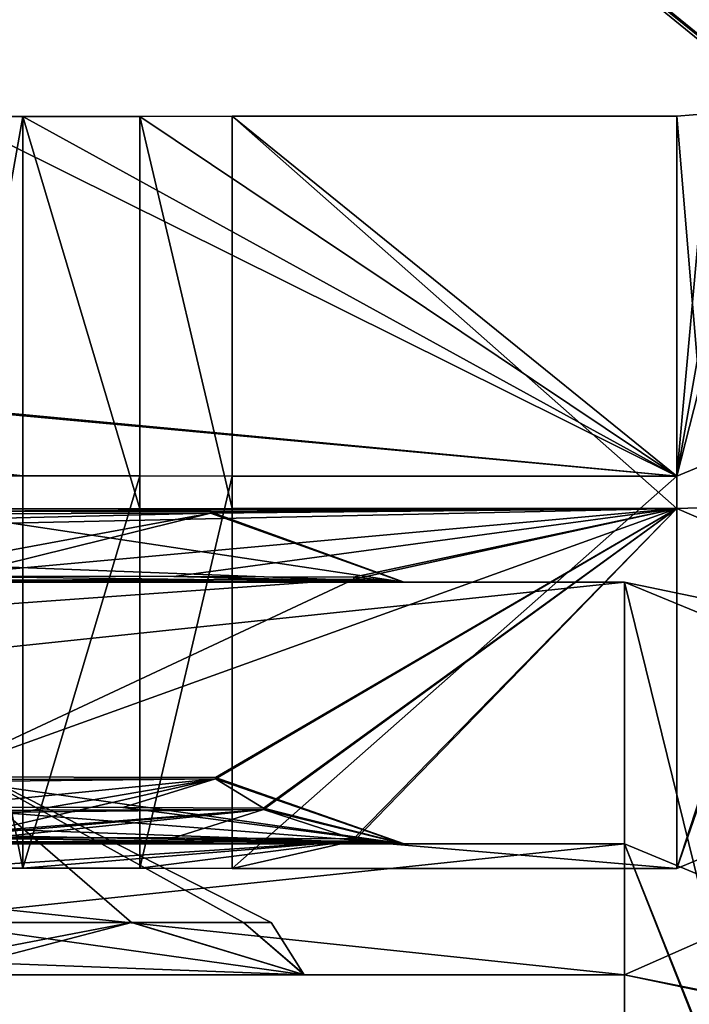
# Model space of a CAD drawing. Header units: millimetres. Extents: x -294 to 294, y -42 to 416.
# Tile 10 of 236: x -259.31 to -256.75, y -21.61 to -17.85. Entities that reach past the tile are written whole.
import ezdxf

# ---------------------------------------------------------------- set-up
doc = ezdxf.new("R2010")
doc.units = ezdxf.units.MM
doc.header["$LTSCALE"] = 65.185185
for name, color, linetype in [('127', 7, 'CONTINUOUS'), ('128', 7, 'CONTINUOUS'), ('130', 7, 'CONTINUOUS'), ('131', 7, 'CONTINUOUS'), ('134', 7, 'CONTINUOUS'), ('135', 7, 'CONTINUOUS'), ('136', 7, 'CONTINUOUS'), ('137', 7, 'CONTINUOUS'), ('153', 7, 'CONTINUOUS'), ('154', 7, 'CONTINUOUS'), ('156', 7, 'CONTINUOUS'), ('157', 7, 'CONTINUOUS'), ('159', 7, 'CONTINUOUS'), ('160', 7, 'CONTINUOUS'), ('161', 7, 'CONTINUOUS'), ('162', 7, 'CONTINUOUS'), ('163', 7, 'CONTINUOUS'), ('164', 7, 'CONTINUOUS'), ('318', 7, 'CONTINUOUS'), ('319', 7, 'CONTINUOUS'), ('323', 7, 'CONTINUOUS'), ('438', 7, 'CONTINUOUS'), ('439', 7, 'CONTINUOUS'), ('440', 7, 'CONTINUOUS'), ('472', 7, 'CONTINUOUS'), ('487', 7, 'CONTINUOUS'), ('489', 7, 'CONTINUOUS'), ('491', 7, 'CONTINUOUS'), ('493', 7, 'CONTINUOUS'), ('494', 7, 'CONTINUOUS'), ('496', 7, 'CONTINUOUS'), ('516', 7, 'CONTINUOUS'), ('611', 7, 'CONTINUOUS'), ('613', 7, 'CONTINUOUS')]:
    doc.layers.add(name, color=color, linetype=linetype)

msp = doc.modelspace()

# ---------------------------------------------------------------- linework, layer by layer
at = {"layer": '127', "color": 250, "linetype": 'Continuous', "true_color": 0x404040}
for points in [[(-257, -20, -19.16), (-257, -21.5, -19.16), (-256.611, -21.5787, -19.1791), (-257, -20, -19.16)], [(-256.0067, -20.2058, -19.1798), (-257, -20, -19.16), (-256.611, -21.5787, -19.1791), (-256.0067, -20.2058, -19.1798)]]:
    msp.add_3dface(points, dxfattribs=at)
at = {"layer": '128', "color": 250, "linetype": 'Continuous', "true_color": 0x404040}
for points in [[(-257, -21.5, -19.16), (-257, -20, -19.16), (-271.25, -20, -19.16), (-257, -21.5, -19.16)], [(-257, -21.5, -19.16), (-271.25, -20, -19.16), (-271.25, -21.5, -19.16), (-257, -21.5, -19.16)]]:
    msp.add_3dface(points, dxfattribs=at)
at = {"layer": '130', "color": 250, "linetype": 'Continuous', "true_color": 0x404040}
for points in [[(-271.25, -21.5, -88.84), (-271.25, -20, -88.84), (-257, -20, -88.84), (-271.25, -21.5, -88.84)], [(-257, -21.5, -88.84), (-271.25, -21.5, -88.84), (-257, -20, -88.84), (-257, -21.5, -88.84)]]:
    msp.add_3dface(points, dxfattribs=at)
at = {"layer": '131', "color": 250, "linetype": 'Continuous', "true_color": 0x404040}
for points in [[(-271.25, -20, -19.16), (-257, -20, -19.16), (-259.65, -20, -21.0743), (-271.25, -20, -19.16)], [(-257, -20, -88.84), (-271.25, -20, -88.84), (-268.6, -20, -86.9257), (-257, -20, -88.84)], [(-257, -20, -88.84), (-268.6, -20, -86.9257), (-259.65, -20, -86.9257), (-257, -20, -88.84)], [(-268.6, -20, -25.2457), (-259.65, -20, -25.2457), (-257.8419, -20, -83.8004), (-268.6, -20, -25.2457)], [(-259.65, -20, -82.7543), (-268.6, -20, -25.2457), (-257.8419, -20, -83.8004), (-259.65, -20, -82.7543)], [(-259.65, -20, -21.0743), (-257, -20, -19.16), (-257.8419, -20, -22.1204), (-259.65, -20, -21.0743)], [(-257.8446, -20, -24.2043), (-257, -20, -88.84), (-259.65, -20, -25.2457), (-257.8446, -20, -24.2043)], [(-259.65, -20, -25.2457), (-257, -20, -88.84), (-257.8419, -20, -83.8004), (-259.65, -20, -25.2457)], [(-257.8446, -20, -85.8843), (-257, -20, -88.84), (-259.65, -20, -86.9257), (-257.8446, -20, -85.8843)], [(-257.8419, -20, -22.1204), (-257, -20, -88.84), (-257.8446, -20, -24.2043), (-257.8419, -20, -22.1204)], [(-257.8419, -20, -83.8004), (-257, -20, -88.84), (-257.8446, -20, -85.8843), (-257.8419, -20, -83.8004)], [(-257, -20, -19.16), (-257, -20, -88.84), (-257.8419, -20, -22.1204), (-257, -20, -19.16)]]:
    msp.add_3dface(points, dxfattribs=at)
at = {"layer": '134', "color": 250, "linetype": 'Continuous', "true_color": 0x404040}
for points in [[(-257, -20, -19.16), (-256.0067, -20.2058, -19.1798), (-257, -20, -88.84), (-257, -20, -19.16)], [(-257, -20, -88.84), (-256.0067, -20.2058, -19.1798), (-255.2402, -20.7243, -88.7942), (-257, -20, -88.84)]]:
    msp.add_3dface(points, dxfattribs=at)
at = {"layer": '135', "color": 250, "linetype": 'Continuous', "true_color": 0x404040}
for points in [[(-257, -21.5, -88.84), (-257, -20, -88.84), (-255.2402, -20.7243, -88.7942), (-257, -21.5, -88.84)], [(-257, -21.5, -88.84), (-255.2402, -20.7243, -88.7942), (-256.5947, -21.5858, -88.8196), (-257, -21.5, -88.84)]]:
    msp.add_3dface(points, dxfattribs=at)
at = {"layer": '136', "color": 250, "linetype": 'Continuous', "true_color": 0x404040}
for points in [[(-256.611, -21.5787, -19.1791), (-257, -21.5, -19.16), (-256.5947, -21.5858, -88.8196), (-256.611, -21.5787, -19.1791)], [(-257, -21.5, -19.16), (-257, -21.5, -88.84), (-256.5947, -21.5858, -88.8196), (-257, -21.5, -19.16)]]:
    msp.add_3dface(points, dxfattribs=at)
at = {"layer": '137', "color": 250, "linetype": 'Continuous', "true_color": 0x404040}
for points in [[(-257, -21.5, -19.16), (-271.25, -21.5, -19.16), (-268.6, -21.5, -21.5146), (-257, -21.5, -19.16)], [(-271.25, -21.5, -88.84), (-257, -21.5, -88.84), (-259.65, -21.5, -86.4854), (-271.25, -21.5, -88.84)], [(-257, -21.5, -19.16), (-268.6, -21.5, -21.5146), (-259.65, -21.5, -21.5146), (-257, -21.5, -19.16)], [(-268.6, -21.5, -83.1946), (-257, -21.5, -19.16), (-258.2238, -21.5, -23.9806), (-268.6, -21.5, -83.1946)], [(-257, -21.5, -19.16), (-268.6, -21.5, -83.1946), (-259.65, -21.5, -83.1946), (-257, -21.5, -19.16)], [(-259.65, -21.5, -24.8054), (-268.6, -21.5, -83.1946), (-258.2238, -21.5, -23.9806), (-259.65, -21.5, -24.8054)], [(-257, -21.5, -19.16), (-259.65, -21.5, -21.5146), (-258.225, -21.5, -22.3372), (-257, -21.5, -19.16)], [(-257, -21.5, -19.16), (-259.65, -21.5, -83.1946), (-258.225, -21.5, -84.0172), (-257, -21.5, -19.16)], [(-259.65, -21.5, -86.4854), (-257, -21.5, -88.84), (-258.2238, -21.5, -85.6606), (-259.65, -21.5, -86.4854)], [(-258.2238, -21.5, -23.9806), (-257, -21.5, -19.16), (-258.225, -21.5, -22.3372), (-258.2238, -21.5, -23.9806)], [(-258.2238, -21.5, -85.6606), (-257, -21.5, -19.16), (-258.225, -21.5, -84.0172), (-258.2238, -21.5, -85.6606)], [(-257, -21.5, -88.84), (-257, -21.5, -19.16), (-258.2238, -21.5, -85.6606), (-257, -21.5, -88.84)]]:
    msp.add_3dface(points, dxfattribs=at)
at = {"layer": '153', "color": 250, "linetype": 'Continuous', "true_color": 0x404040}
for points in [[(-258.225, -21.5, -22.3372), (-259.65, -21.5, -21.5146), (-258.8845, -21.3, -22.1104), (-258.225, -21.5, -22.3372)], [(-259.65, -21.5, -21.5146), (-259.65, -21.4464, -21.7146), (-258.8845, -21.3, -22.1104), (-259.65, -21.5, -21.5146)], [(-258.2238, -21.5, -23.9806), (-259.65, -21.3, -24.459), (-259.65, -21.4464, -24.6054), (-258.2238, -21.5, -23.9806)], [(-259.65, -21.3, -24.459), (-258.2238, -21.5, -23.9806), (-258.883, -21.3, -24.2084), (-259.65, -21.3, -24.459)], [(-259.65, -21.4464, -21.7146), (-259.65, -21.3, -21.861), (-258.8845, -21.3, -22.1104), (-259.65, -21.4464, -21.7146)], [(-258.457, -21.2999, -22.6461), (-258.225, -21.5, -22.3372), (-258.8845, -21.3, -22.1104), (-258.457, -21.2999, -22.6461)], [(-258.883, -21.3, -24.2084), (-258.2238, -21.5, -23.9806), (-258.4563, -21.2999, -23.6724), (-258.883, -21.3, -24.2084)], [(-258.351, -21.3, -23.1581), (-258.225, -21.5, -22.3372), (-258.457, -21.2999, -22.6461), (-258.351, -21.3, -23.1581)], [(-258.2238, -21.5, -23.9806), (-258.225, -21.5, -22.3372), (-258.4563, -21.2999, -23.6724), (-258.2238, -21.5, -23.9806)], [(-258.4563, -21.2999, -23.6724), (-258.225, -21.5, -22.3372), (-258.351, -21.3, -23.1581), (-258.4563, -21.2999, -23.6724)], [(-259.65, -21.5, -24.8054), (-258.2238, -21.5, -23.9806), (-259.65, -21.4464, -24.6054), (-259.65, -21.5, -24.8054)]]:
    msp.add_3dface(points, dxfattribs=at)
at = {"layer": '154', "color": 250, "linetype": 'Continuous', "true_color": 0x404040}
for points in [[(-258.8845, -21.3, -22.1104), (-259.65, -21.3, -21.861), (-259.65, -20.6405, -22.647), (-258.8845, -21.3, -22.1104)], [(-259.65, -21.3, -24.459), (-258.4563, -21.2999, -23.6724), (-259.65, -20.6405, -23.673), (-259.65, -21.3, -24.459)], [(-258.4563, -21.2999, -23.6724), (-258.351, -21.3, -23.1581), (-259.65, -20.6405, -23.673), (-258.4563, -21.2999, -23.6724)], [(-258.351, -21.3, -23.1581), (-258.457, -21.2999, -22.6461), (-259.65, -20.6405, -22.647), (-258.351, -21.3, -23.1581)], [(-258.351, -21.3, -23.1581), (-259.65, -20.6405, -22.647), (-259.65, -20.6405, -23.673), (-258.351, -21.3, -23.1581)], [(-258.457, -21.2999, -22.6461), (-258.8845, -21.3, -22.1104), (-259.65, -20.6405, -22.647), (-258.457, -21.2999, -22.6461)], [(-259.65, -21.3, -24.459), (-258.883, -21.3, -24.2084), (-258.4563, -21.2999, -23.6724), (-259.65, -21.3, -24.459)]]:
    msp.add_3dface(points, dxfattribs=at)
at = {"layer": '156', "color": 250, "linetype": 'Continuous', "true_color": 0x404040}
for points in [[(-258.225, -21.5, -84.0172), (-259.65, -21.5, -83.1946), (-258.8845, -21.3, -83.7904), (-258.225, -21.5, -84.0172)], [(-259.65, -21.5, -83.1946), (-259.65, -21.4464, -83.3946), (-258.8845, -21.3, -83.7904), (-259.65, -21.5, -83.1946)], [(-258.2238, -21.5, -85.6606), (-259.65, -21.3, -86.139), (-259.65, -21.4464, -86.2854), (-258.2238, -21.5, -85.6606)], [(-259.65, -21.3, -86.139), (-258.2238, -21.5, -85.6606), (-258.883, -21.3, -85.8884), (-259.65, -21.3, -86.139)], [(-259.65, -21.4464, -83.3946), (-259.65, -21.3, -83.541), (-258.8845, -21.3, -83.7904), (-259.65, -21.4464, -83.3946)], [(-258.457, -21.2999, -84.3261), (-258.225, -21.5, -84.0172), (-258.8845, -21.3, -83.7904), (-258.457, -21.2999, -84.3261)], [(-258.883, -21.3, -85.8884), (-258.2238, -21.5, -85.6606), (-258.4563, -21.2999, -85.3524), (-258.883, -21.3, -85.8884)], [(-258.351, -21.3, -84.8381), (-258.225, -21.5, -84.0172), (-258.457, -21.2999, -84.3261), (-258.351, -21.3, -84.8381)], [(-258.2238, -21.5, -85.6606), (-258.225, -21.5, -84.0172), (-258.4563, -21.2999, -85.3524), (-258.2238, -21.5, -85.6606)], [(-258.4563, -21.2999, -85.3524), (-258.225, -21.5, -84.0172), (-258.351, -21.3, -84.8381), (-258.4563, -21.2999, -85.3524)], [(-259.65, -21.5, -86.4854), (-258.2238, -21.5, -85.6606), (-259.65, -21.4464, -86.2854), (-259.65, -21.5, -86.4854)]]:
    msp.add_3dface(points, dxfattribs=at)
at = {"layer": '157', "color": 250, "linetype": 'Continuous', "true_color": 0x404040}
for points in [[(-258.8845, -21.3, -83.7904), (-259.65, -21.3, -83.541), (-259.65, -20.6405, -84.327), (-258.8845, -21.3, -83.7904)], [(-259.65, -21.3, -86.139), (-258.4563, -21.2999, -85.3524), (-259.65, -20.6405, -85.353), (-259.65, -21.3, -86.139)], [(-258.4563, -21.2999, -85.3524), (-258.351, -21.3, -84.8381), (-259.65, -20.6405, -85.353), (-258.4563, -21.2999, -85.3524)], [(-258.351, -21.3, -84.8381), (-258.457, -21.2999, -84.3261), (-259.65, -20.6405, -84.327), (-258.351, -21.3, -84.8381)], [(-259.65, -20.6405, -85.353), (-258.351, -21.3, -84.8381), (-259.65, -20.6405, -84.327), (-259.65, -20.6405, -85.353)], [(-258.457, -21.2999, -84.3261), (-258.8845, -21.3, -83.7904), (-259.65, -20.6405, -84.327), (-258.457, -21.2999, -84.3261)], [(-259.65, -21.3, -86.139), (-258.883, -21.3, -85.8884), (-258.4563, -21.2999, -85.3524), (-259.65, -21.3, -86.139)]]:
    msp.add_3dface(points, dxfattribs=at)
at = {"layer": '159', "color": 250, "linetype": 'Continuous', "true_color": 0x404040}
for points in [[(-259.3, -19.7195, -19.791), (-268.6, -19.7282, -21.9354), (-256.8, -19.7179, -19.391), (-259.3, -19.7195, -19.791)], [(-256.8, -19.7179, -19.391), (-268.6, -19.7282, -21.9354), (-259.65, -19.7282, -21.9354), (-256.8, -19.7179, -19.391)], [(-268.6, -19.9764, -83.0196), (-256.8, -19.7179, -19.391), (-258.5833, -19.7357, -23.7831), (-268.6, -19.9764, -83.0196)], [(-256.8, -19.7179, -19.391), (-268.6, -19.9764, -83.0196), (-259.65, -19.9764, -83.0196), (-256.8, -19.7179, -19.391)], [(-259.5679, -19.7195, -19.791), (-268.6, -19.7282, -21.9354), (-259.3, -19.7195, -19.791), (-259.5679, -19.7195, -19.791)], [(-256.8, -19.7179, -19.391), (-259.65, -19.7282, -21.9354), (-258.5832, -19.7307, -22.5515), (-256.8, -19.7179, -19.391)], [(-256.8, -19.7179, -19.391), (-259.65, -19.9764, -83.0196), (-258.7227, -19.9774, -83.2669), (-256.8, -19.7179, -19.391)], [(-256.8, -19.7179, -19.391), (-258.0332, -19.9878, -85.8273), (-259.65, -20.7431, -271.7538), (-256.8, -19.7179, -19.391)], [(-256.8, -19.7179, -19.391), (-259.65, -20.7431, -271.7538), (-258.5641, -20.7456, -272.381), (-256.8, -19.7179, -19.391)], [(-258.8528, -19.7191, -19.6854), (-259.3, -19.7195, -19.791), (-256.8, -19.7179, -19.391), (-258.8528, -19.7191, -19.6854)], [(-258.5, -19.7179, -19.391), (-258.8528, -19.7191, -19.6854), (-256.8, -19.7179, -19.391), (-258.5, -19.7179, -19.391)], [(-258.0365, -19.9801, -83.9506), (-256.8, -19.7179, -19.391), (-258.7227, -19.9774, -83.2669), (-258.0365, -19.9801, -83.9506)], [(-258.5833, -19.7357, -23.7831), (-256.8, -19.7179, -19.391), (-258.5832, -19.7307, -22.5515), (-258.5833, -19.7357, -23.7831)], [(-258.5642, -20.7507, -273.6345), (-256.8, -19.7179, -19.391), (-258.5641, -20.7456, -272.381), (-258.5642, -20.7507, -273.6345)], [(-256.8, -19.7179, -19.391), (-258.5642, -20.7507, -273.6345), (-258.3799, -20.863, -301.2811), (-256.8, -19.7179, -19.391)], [(-258.3808, -20.869, -302.7467), (-256.8, -19.7179, -19.391), (-258.3799, -20.863, -301.2811), (-258.3808, -20.869, -302.7467)], [(-256.8, -19.7179, -19.391), (-258.3808, -20.869, -302.7467), (-258.0365, -20.9801, -330.1106), (-256.8, -19.7179, -19.391)], [(-258.0332, -19.9878, -85.8273), (-256.8, -19.7179, -19.391), (-258.0365, -19.9801, -83.9506), (-258.0332, -19.9878, -85.8273)], [(-258.0332, -20.9878, -331.9873), (-256.8, -19.7179, -19.391), (-258.0365, -20.9801, -330.1106), (-258.0332, -20.9878, -331.9873)], [(-256.8, -21.0942, -358.1882), (-256.8, -19.7179, -19.391), (-258.0332, -20.9878, -331.9873), (-256.8, -21.0942, -358.1882)], [(-259.65, -19.7382, -24.399), (-268.6, -19.9764, -83.0196), (-258.5833, -19.7357, -23.7831), (-259.65, -19.7382, -24.399)], [(-258.0332, -19.9878, -85.8273), (-259.65, -19.9916, -86.7669), (-268.6, -20.7431, -271.7538), (-258.0332, -19.9878, -85.8273)], [(-259.65, -20.7431, -271.7538), (-258.0332, -19.9878, -85.8273), (-268.6, -20.7431, -271.7538), (-259.65, -20.7431, -271.7538)], [(-258.5642, -20.7507, -273.6345), (-259.65, -20.7533, -274.2615), (-268.6, -20.86, -300.547), (-258.5642, -20.7507, -273.6345)], [(-259.65, -20.86, -300.547), (-258.5642, -20.7507, -273.6345), (-268.6, -20.86, -300.547), (-259.65, -20.86, -300.547)], [(-258.5642, -20.7507, -273.6345), (-259.65, -20.86, -300.547), (-258.9179, -20.8608, -300.743), (-258.5642, -20.7507, -273.6345)], [(-258.3799, -20.863, -301.2811), (-258.5642, -20.7507, -273.6345), (-258.9179, -20.8608, -300.743), (-258.3799, -20.863, -301.2811)], [(-258.3808, -20.869, -302.7467), (-259.65, -20.872, -303.4793), (-268.6, -20.9764, -329.1796), (-258.3808, -20.869, -302.7467)], [(-259.65, -20.9764, -329.1796), (-258.3808, -20.869, -302.7467), (-268.6, -20.9764, -329.1796), (-259.65, -20.9764, -329.1796)], [(-258.3808, -20.869, -302.7467), (-259.65, -20.9764, -329.1796), (-258.7227, -20.9774, -329.4269), (-258.3808, -20.869, -302.7467)], [(-258.0365, -20.9801, -330.1106), (-258.3808, -20.869, -302.7467), (-258.7227, -20.9774, -329.4269), (-258.0365, -20.9801, -330.1106)], [(-259.65, -20.9916, -332.9269), (-259.6, -21.0926, -357.7882), (-258.0332, -20.9878, -331.9873), (-259.65, -20.9916, -332.9269)], [(-259.6, -21.0926, -357.7882), (-259.3, -21.0926, -357.7882), (-258.0332, -20.9878, -331.9873), (-259.6, -21.0926, -357.7882)], [(-259.3, -21.0926, -357.7882), (-258.8528, -21.093, -357.8938), (-258.0332, -20.9878, -331.9873), (-259.3, -21.0926, -357.7882)], [(-258.8528, -21.093, -357.8938), (-258.5, -21.0942, -358.1882), (-258.0332, -20.9878, -331.9873), (-258.8528, -21.093, -357.8938)], [(-258.5, -21.0942, -358.1882), (-256.8, -21.0942, -358.1882), (-258.0332, -20.9878, -331.9873), (-258.5, -21.0942, -358.1882)]]:
    msp.add_3dface(points, dxfattribs=at)
at = {"layer": '160', "color": 250, "linetype": 'Continuous', "true_color": 0x404040}
for points in [[(-258.8528, -19.593, -357.8999), (-259.3, -21.0926, -357.7882), (-259.3, -19.5926, -357.7943), (-258.8528, -19.593, -357.8999)], [(-258.8528, -21.093, -357.8938), (-259.3, -21.0926, -357.7882), (-258.8528, -19.593, -357.8999), (-258.8528, -21.093, -357.8938)], [(-258.5, -19.5942, -358.1943), (-258.8528, -21.093, -357.8938), (-258.8528, -19.593, -357.8999), (-258.5, -19.5942, -358.1943)], [(-258.5, -21.0942, -358.1882), (-258.8528, -21.093, -357.8938), (-258.5, -19.5942, -358.1943), (-258.5, -21.0942, -358.1882)]]:
    msp.add_3dface(points, dxfattribs=at)
at = {"layer": '161', "color": 250, "linetype": 'Continuous', "true_color": 0x404040}
for points in [[(-255.1737, -20.4205, -358.191), (-256.8, -21.0942, -358.1882), (-256, -18.7942, -358.1976), (-255.1737, -20.4205, -358.191)], [(-256, -18.7942, -358.1976), (-256.8, -21.0942, -358.1882), (-256.2343, -19.3599, -358.1953), (-256, -18.7942, -358.1976)], [(-256.2343, -19.3599, -358.1953), (-256.8, -21.0942, -358.1882), (-256.8, -19.5942, -358.1943), (-256.2343, -19.3599, -358.1953)], [(-256.8, -21.0942, -358.1882), (-258.5, -21.0942, -358.1882), (-256.8, -19.5942, -358.1943), (-256.8, -21.0942, -358.1882)], [(-258.5, -21.0942, -358.1882), (-258.5, -19.5942, -358.1943), (-256.8, -19.5942, -358.1943), (-258.5, -21.0942, -358.1882)]]:
    msp.add_3dface(points, dxfattribs=at)
at = {"layer": '162', "color": 250, "linetype": 'Continuous', "true_color": 0x404040}
for points in [[(-256.8, -19.7179, -19.391), (-255.1737, -20.4205, -358.191), (-256.6748, -19.7145, -19.3911), (-256.8, -19.7179, -19.391)], [(-256.8, -19.7179, -19.391), (-256.8, -21.0942, -358.1882), (-255.1737, -20.4205, -358.191), (-256.8, -19.7179, -19.391)]]:
    msp.add_3dface(points, dxfattribs=at)
at = {"layer": '163', "color": 250, "linetype": 'Continuous', "true_color": 0x404040}
for points in [[(-256.8, -18.2179, -19.3971), (-256.6748, -19.7145, -19.3911), (-256.675, -18.2081, -19.3972), (-256.8, -18.2179, -19.3971)], [(-258.5, -19.7179, -19.391), (-256.8, -19.7179, -19.391), (-258.5, -18.2179, -19.3971), (-258.5, -19.7179, -19.391)], [(-256.8, -19.7179, -19.391), (-256.8, -18.2179, -19.3971), (-258.5, -18.2179, -19.3971), (-256.8, -19.7179, -19.391)], [(-256.8, -19.7179, -19.391), (-256.6748, -19.7145, -19.3911), (-256.8, -18.2179, -19.3971), (-256.8, -19.7179, -19.391)]]:
    msp.add_3dface(points, dxfattribs=at)
at = {"layer": '164', "color": 250, "linetype": 'Continuous', "true_color": 0x404040}
for points in [[(-256.2343, -19.3599, -358.1953), (-256.8, -19.5942, -358.1943), (-256.425, -18.1257, -19.688), (-256.2343, -19.3599, -358.1953)], [(-256.8, -19.5942, -358.1943), (-256.55, -18.178, -19.3973), (-256.425, -18.1257, -19.688), (-256.8, -19.5942, -358.1943)], [(-256.8, -19.5942, -358.1943), (-256.675, -18.2081, -19.3972), (-256.55, -18.178, -19.3973), (-256.8, -19.5942, -358.1943)], [(-256.8, -19.5942, -358.1943), (-256.8, -18.2179, -19.3971), (-256.675, -18.2081, -19.3972), (-256.8, -19.5942, -358.1943)]]:
    msp.add_3dface(points, dxfattribs=at)
at = {"layer": '318', "color": 250, "linetype": 'Continuous', "true_color": 0x404040}
for points in [[(-256.1842, -18.3399, -341.7865), (-256.253, -18.2839, -341.7964), (-258.7, -16.2926, -342.3076), (-256.1842, -18.3399, -341.7865)], [(-258.7, -16.2926, -342.3076), (-256.253, -18.2839, -341.7964), (-258.5864, -16.3837, -341.9537), (-258.7, -16.2926, -342.3076)], [(-258.7, -16.3089, -346.3076), (-256.1842, -18.3399, -341.7865), (-258.7, -16.2926, -342.3076), (-258.7, -16.3089, -346.3076)], [(-258.5864, -16.4028, -346.6607), (-256.1842, -18.3399, -341.7865), (-258.7, -16.3089, -346.3076), (-258.5864, -16.4028, -346.6607)], [(-256.253, -18.2839, -341.7964), (-256.3221, -18.2276, -341.7998), (-258.5864, -16.3837, -341.9537), (-256.253, -18.2839, -341.7964)], [(-258.5864, -16.3837, -341.9537), (-256.3221, -18.2276, -341.7998), (-258.3123, -16.6064, -341.8063), (-258.5864, -16.3837, -341.9537)], [(-258.3123, -16.6267, -346.8063), (-256.1842, -18.3399, -341.7865), (-258.5864, -16.4028, -346.6607), (-258.3123, -16.6267, -346.8063)], [(-256.3221, -18.2479, -346.7997), (-256.1842, -18.3399, -341.7865), (-258.3123, -16.6267, -346.8063), (-256.3221, -18.2479, -346.7997)]]:
    msp.add_3dface(points, dxfattribs=at)
at = {"layer": '319', "color": 250, "linetype": 'Continuous', "true_color": 0x404040}
for points in [[(-258.3123, -16.6064, -341.8063), (-256.3221, -18.2276, -341.7998), (-257.365, -15.4434, -341.8111), (-258.3123, -16.6064, -341.8063)], [(-257.365, -15.4434, -341.8111), (-256.3221, -18.2276, -341.7998), (-255.2369, -17.177, -341.804), (-257.365, -15.4434, -341.8111)]]:
    msp.add_3dface(points, dxfattribs=at)
at = {"layer": '323', "color": 250, "linetype": 'Continuous', "true_color": 0x404040}
for points in [[(-256.3221, -18.2479, -346.7997), (-258.3123, -16.6267, -346.8063), (-257.365, -15.4637, -346.811), (-256.3221, -18.2479, -346.7997)], [(-256.3221, -18.2479, -346.7997), (-257.365, -15.4637, -346.811), (-255.2369, -17.1973, -346.804), (-256.3221, -18.2479, -346.7997)]]:
    msp.add_3dface(points, dxfattribs=at)
at = {"layer": '438', "color": 250, "linetype": 'Continuous', "true_color": 0x404040}
for points in [[(-256.8, -19.5942, -358.1943), (-259.3, -19.5926, -357.7943), (-271.7, -18.2195, -19.7971), (-256.8, -19.5942, -358.1943)], [(-271.7, -18.2195, -19.7971), (-259.3, -19.5926, -357.7943), (-259.6, -19.5926, -357.7943), (-271.7, -18.2195, -19.7971)], [(-256.8, -19.5942, -358.1943), (-271.7, -18.2195, -19.7971), (-271.4, -18.2195, -19.7971), (-256.8, -19.5942, -358.1943)], [(-259.5679, -18.2195, -19.7971), (-256.8, -19.5942, -358.1943), (-271.4, -18.2195, -19.7971), (-259.5679, -18.2195, -19.7971)], [(-259.3, -18.2195, -19.7971), (-256.8, -19.5942, -358.1943), (-259.5679, -18.2195, -19.7971), (-259.3, -18.2195, -19.7971)], [(-258.8528, -18.2191, -19.6915), (-256.8, -19.5942, -358.1943), (-259.3, -18.2195, -19.7971), (-258.8528, -18.2191, -19.6915)], [(-258.5, -18.2179, -19.3971), (-256.8, -19.5942, -358.1943), (-258.8528, -18.2191, -19.6915), (-258.5, -18.2179, -19.3971)], [(-256.8, -18.2179, -19.3971), (-256.8, -19.5942, -358.1943), (-258.5, -18.2179, -19.3971), (-256.8, -18.2179, -19.3971)], [(-258.8528, -19.593, -357.8999), (-259.3, -19.5926, -357.7943), (-256.8, -19.5942, -358.1943), (-258.8528, -19.593, -357.8999)], [(-258.5, -19.5942, -358.1943), (-258.8528, -19.593, -357.8999), (-256.8, -19.5942, -358.1943), (-258.5, -19.5942, -358.1943)]]:
    msp.add_3dface(points, dxfattribs=at)
at = {"layer": '439', "color": 250, "linetype": 'Continuous', "true_color": 0x404040}
for points in [[(-258.8528, -19.7191, -19.6854), (-258.8528, -18.2191, -19.6915), (-259.3, -18.2195, -19.7971), (-258.8528, -19.7191, -19.6854)], [(-259.3, -19.7195, -19.791), (-258.8528, -19.7191, -19.6854), (-259.3, -18.2195, -19.7971), (-259.3, -19.7195, -19.791)], [(-258.5, -19.7179, -19.391), (-258.5, -18.2179, -19.3971), (-258.8528, -18.2191, -19.6915), (-258.5, -19.7179, -19.391)], [(-258.8528, -19.7191, -19.6854), (-258.5, -19.7179, -19.391), (-258.8528, -18.2191, -19.6915), (-258.8528, -19.7191, -19.6854)]]:
    msp.add_3dface(points, dxfattribs=at)
at = {"layer": '440', "color": 250, "linetype": 'Continuous', "true_color": 0x404040}
for points in [[(-259.5679, -19.7195, -19.791), (-259.3, -19.7195, -19.791), (-259.3, -18.2195, -19.7971), (-259.5679, -19.7195, -19.791)], [(-259.5679, -19.7195, -19.791), (-259.3, -18.2195, -19.7971), (-259.5679, -18.2195, -19.7971), (-259.5679, -19.7195, -19.791)]]:
    msp.add_3dface(points, dxfattribs=at)
at = {"layer": '472', "color": 250, "linetype": 'Continuous', "true_color": 0x404040}
for points in [[(-259.3, -21.0926, -357.7882), (-259.6, -21.0926, -357.7882), (-259.6, -19.5926, -357.7943), (-259.3, -21.0926, -357.7882)], [(-259.3, -19.5926, -357.7943), (-259.3, -21.0926, -357.7882), (-259.6, -19.5926, -357.7943), (-259.3, -19.5926, -357.7943)]]:
    msp.add_3dface(points, dxfattribs=at)
at = {"layer": '487', "color": 250, "linetype": 'Continuous', "true_color": 0x404040}
for points in [[(-259.65, -19.7282, -21.9354), (-257.8419, -20, -22.1204), (-258.5832, -19.7307, -22.5515), (-259.65, -19.7282, -21.9354)], [(-257.8419, -20, -22.1204), (-259.65, -19.7282, -21.9354), (-259.65, -19.9304, -21.5258), (-257.8419, -20, -22.1204)], [(-257.8446, -20, -24.2043), (-259.65, -20, -25.2457), (-258.5833, -19.7357, -23.7831), (-257.8446, -20, -24.2043)], [(-258.5833, -19.7357, -23.7831), (-259.65, -20, -25.2457), (-259.65, -19.9331, -24.8026), (-258.5833, -19.7357, -23.7831)], [(-259.65, -19.7382, -24.399), (-258.5833, -19.7357, -23.7831), (-259.65, -19.9331, -24.8026), (-259.65, -19.7382, -24.399)], [(-257.8446, -20, -24.2043), (-258.5833, -19.7357, -23.7831), (-258.5832, -19.7307, -22.5515), (-257.8446, -20, -24.2043)], [(-257.8419, -20, -22.1204), (-257.8446, -20, -24.2043), (-258.5832, -19.7307, -22.5515), (-257.8419, -20, -22.1204)], [(-259.65, -20, -21.0743), (-257.8419, -20, -22.1204), (-259.65, -19.9304, -21.5258), (-259.65, -20, -21.0743)]]:
    msp.add_3dface(points, dxfattribs=at)
at = {"layer": '489', "color": 250, "linetype": 'Continuous', "true_color": 0x404040}
for points in [[(-259.65, -19.9764, -83.0196), (-257.8419, -20, -83.8004), (-258.7227, -19.9774, -83.2669), (-259.65, -19.9764, -83.0196)], [(-257.8419, -20, -83.8004), (-259.65, -19.9764, -83.0196), (-259.65, -19.9941, -82.8875), (-257.8419, -20, -83.8004)], [(-257.8419, -20, -83.8004), (-258.0365, -19.9801, -83.9506), (-258.7227, -19.9774, -83.2669), (-257.8419, -20, -83.8004)], [(-257.8419, -20, -83.8004), (-257.8446, -20, -85.8843), (-258.0365, -19.9801, -83.9506), (-257.8419, -20, -83.8004)], [(-257.8446, -20, -85.8843), (-258.0332, -19.9878, -85.8273), (-258.0365, -19.9801, -83.9506), (-257.8446, -20, -85.8843)], [(-257.8446, -20, -85.8843), (-259.65, -20, -86.9257), (-258.0332, -19.9878, -85.8273), (-257.8446, -20, -85.8843)], [(-258.0332, -19.9878, -85.8273), (-259.65, -20, -86.9257), (-259.65, -19.9979, -86.8462), (-258.0332, -19.9878, -85.8273)], [(-259.65, -19.9916, -86.7669), (-258.0332, -19.9878, -85.8273), (-259.65, -19.9979, -86.8462), (-259.65, -19.9916, -86.7669)], [(-259.65, -20, -82.7543), (-257.8419, -20, -83.8004), (-259.65, -19.9941, -82.8875), (-259.65, -20, -82.7543)]]:
    msp.add_3dface(points, dxfattribs=at)
at = {"layer": '491', "color": 250, "linetype": 'Continuous', "true_color": 0x404040}
for points in [[(-258.5641, -20.7456, -272.381), (-259.65, -20.7431, -271.7538), (-257.8419, -21, -271.9604), (-258.5641, -20.7456, -272.381)], [(-257.8419, -21, -271.9604), (-259.65, -20.7431, -271.7538), (-259.65, -20.9343, -271.3533), (-257.8419, -21, -271.9604)], [(-259.65, -20.7533, -274.2615), (-258.5642, -20.7507, -273.6345), (-259.65, -20.937, -274.6555), (-259.65, -20.7533, -274.2615)], [(-259.65, -20.937, -274.6555), (-258.5642, -20.7507, -273.6345), (-259.65, -21, -275.0857), (-259.65, -20.937, -274.6555)], [(-259.65, -21, -275.0857), (-258.5642, -20.7507, -273.6345), (-257.8446, -21, -274.0443), (-259.65, -21, -275.0857)], [(-258.5642, -20.7507, -273.6345), (-258.5641, -20.7456, -272.381), (-257.8446, -21, -274.0443), (-258.5642, -20.7507, -273.6345)], [(-257.8446, -21, -274.0443), (-258.5641, -20.7456, -272.381), (-257.8419, -21, -271.9604), (-257.8446, -21, -274.0443)], [(-259.65, -21, -270.9143), (-257.8419, -21, -271.9604), (-259.65, -20.9343, -271.3533), (-259.65, -21, -270.9143)]]:
    msp.add_3dface(points, dxfattribs=at)
at = {"layer": '493', "color": 250, "linetype": 'Continuous', "true_color": 0x404040}
for points in [[(-259.65, -21, -270.9143), (-271.25, -21, -269), (-257, -21, -269), (-259.65, -21, -270.9143)], [(-257, -21, -335), (-271.25, -21, -335), (-268.6, -21, -333.0857), (-257, -21, -335)], [(-259.65, -21, -275.0857), (-257.8419, -21, -300.9604), (-268.6, -21, -275.0857), (-259.65, -21, -275.0857)], [(-259.65, -21, -333.0857), (-257, -21, -335), (-268.6, -21, -333.0857), (-259.65, -21, -333.0857)], [(-257.8419, -21, -300.9604), (-259.65, -21, -299.9143), (-268.6, -21, -275.0857), (-257.8419, -21, -300.9604)], [(-259.65, -21, -304.0857), (-257.8419, -21, -329.9604), (-268.6, -21, -304.0857), (-259.65, -21, -304.0857)], [(-257.8419, -21, -329.9604), (-259.65, -21, -328.9143), (-268.6, -21, -304.0857), (-257.8419, -21, -329.9604)], [(-259.65, -21, -275.0857), (-257.8446, -21, -274.0443), (-257.8419, -21, -300.9604), (-259.65, -21, -275.0857)], [(-257.8419, -21, -271.9604), (-259.65, -21, -270.9143), (-257, -21, -269), (-257.8419, -21, -271.9604)], [(-257.8446, -21, -303.0443), (-257, -21, -335), (-259.65, -21, -304.0857), (-257.8446, -21, -303.0443)], [(-259.65, -21, -304.0857), (-257, -21, -335), (-257.8419, -21, -329.9604), (-259.65, -21, -304.0857)], [(-257.8446, -21, -332.0443), (-257, -21, -335), (-259.65, -21, -333.0857), (-257.8446, -21, -332.0443)], [(-257.8446, -21, -274.0443), (-257.8419, -21, -271.9604), (-257, -21, -335), (-257.8446, -21, -274.0443)], [(-257.8446, -21, -274.0443), (-257, -21, -335), (-257.8419, -21, -300.9604), (-257.8446, -21, -274.0443)], [(-257.8419, -21, -300.9604), (-257, -21, -335), (-257.8446, -21, -303.0443), (-257.8419, -21, -300.9604)], [(-257.8419, -21, -329.9604), (-257, -21, -335), (-257.8446, -21, -332.0443), (-257.8419, -21, -329.9604)], [(-257, -21, -335), (-257.8419, -21, -271.9604), (-257, -21, -269), (-257, -21, -335)]]:
    msp.add_3dface(points, dxfattribs=at)
at = {"layer": '494', "color": 250, "linetype": 'Continuous', "true_color": 0x404040}
for points in [[(-257, -21, -269), (-271.25, -21, -269), (-257, -22.5, -269), (-257, -21, -269)], [(-257, -22.5, -269), (-271.25, -21, -269), (-271.25, -22.5, -269), (-257, -22.5, -269)], [(-255.2322, -21.7323, -269), (-257, -21, -269), (-256, -23.5, -269), (-255.2322, -21.7323, -269)], [(-256, -23.5, -269), (-257, -21, -269), (-256.2929, -22.7929, -269), (-256, -23.5, -269)], [(-256.2929, -22.7929, -269), (-257, -21, -269), (-257, -22.5, -269), (-256.2929, -22.7929, -269)]]:
    msp.add_3dface(points, dxfattribs=at)
at = {"layer": '496', "color": 250, "linetype": 'Continuous', "true_color": 0x404040}
for points in [[(-271.25, -21, -335), (-257, -21, -335), (-271.25, -22.5, -335), (-271.25, -21, -335)], [(-271.25, -22.5, -335), (-257, -21, -335), (-257, -22.5, -335), (-271.25, -22.5, -335)], [(-257, -22.5, -335), (-257, -21, -335), (-255.2323, -21.7322, -335), (-257, -22.5, -335)]]:
    msp.add_3dface(points, dxfattribs=at)
at = {"layer": '516', "color": 250, "linetype": 'Continuous', "true_color": 0x404040}
for points in [[(-257, -21, -335), (-257, -21, -269), (-255.2322, -21.7323, -269), (-257, -21, -335)], [(-257, -21, -335), (-255.2322, -21.7323, -269), (-255.2323, -21.7322, -335), (-257, -21, -335)]]:
    msp.add_3dface(points, dxfattribs=at)
at = {"layer": '611', "color": 250, "linetype": 'Continuous', "true_color": 0x404040}
for points in [[(-258.9179, -20.8608, -300.743), (-259.65, -20.86, -300.547), (-257.8419, -21, -300.9604), (-258.9179, -20.8608, -300.743)], [(-257.8419, -21, -300.9604), (-259.65, -20.86, -300.547), (-259.65, -20.9646, -300.2383), (-257.8419, -21, -300.9604)], [(-259.65, -20.872, -303.4793), (-258.3808, -20.869, -302.7467), (-259.65, -20.9676, -303.7758), (-259.65, -20.872, -303.4793)], [(-258.3808, -20.869, -302.7467), (-257.8446, -21, -303.0443), (-259.65, -21, -304.0857), (-258.3808, -20.869, -302.7467)], [(-258.3808, -20.869, -302.7467), (-259.65, -21, -304.0857), (-259.65, -20.9676, -303.7758), (-258.3808, -20.869, -302.7467)], [(-258.3799, -20.863, -301.2811), (-258.9179, -20.8608, -300.743), (-257.8419, -21, -300.9604), (-258.3799, -20.863, -301.2811)], [(-258.3808, -20.869, -302.7467), (-258.3799, -20.863, -301.2811), (-257.8446, -21, -303.0443), (-258.3808, -20.869, -302.7467)], [(-258.3799, -20.863, -301.2811), (-257.8419, -21, -300.9604), (-257.8446, -21, -303.0443), (-258.3799, -20.863, -301.2811)], [(-259.65, -21, -299.9143), (-257.8419, -21, -300.9604), (-259.65, -20.9646, -300.2383), (-259.65, -21, -299.9143)]]:
    msp.add_3dface(points, dxfattribs=at)
at = {"layer": '613', "color": 250, "linetype": 'Continuous', "true_color": 0x404040}
for points in [[(-258.7227, -20.9774, -329.4269), (-259.65, -20.9764, -329.1796), (-257.8419, -21, -329.9604), (-258.7227, -20.9774, -329.4269)], [(-257.8419, -21, -329.9604), (-259.65, -20.9764, -329.1796), (-259.65, -20.9941, -329.0475), (-257.8419, -21, -329.9604)], [(-259.65, -20.9916, -332.9269), (-258.0332, -20.9878, -331.9873), (-259.65, -20.9979, -333.0062), (-259.65, -20.9916, -332.9269)], [(-258.0332, -20.9878, -331.9873), (-257.8446, -21, -332.0443), (-259.65, -21, -333.0857), (-258.0332, -20.9878, -331.9873)], [(-258.0332, -20.9878, -331.9873), (-259.65, -21, -333.0857), (-259.65, -20.9979, -333.0062), (-258.0332, -20.9878, -331.9873)], [(-259.65, -21, -328.9143), (-257.8419, -21, -329.9604), (-259.65, -20.9941, -329.0475), (-259.65, -21, -328.9143)], [(-258.0365, -20.9801, -330.1106), (-258.7227, -20.9774, -329.4269), (-257.8419, -21, -329.9604), (-258.0365, -20.9801, -330.1106)], [(-258.0332, -20.9878, -331.9873), (-258.0365, -20.9801, -330.1106), (-257.8446, -21, -332.0443), (-258.0332, -20.9878, -331.9873)], [(-258.0365, -20.9801, -330.1106), (-257.8419, -21, -329.9604), (-257.8446, -21, -332.0443), (-258.0365, -20.9801, -330.1106)]]:
    msp.add_3dface(points, dxfattribs=at)

doc.saveas('drawing.dxf')
